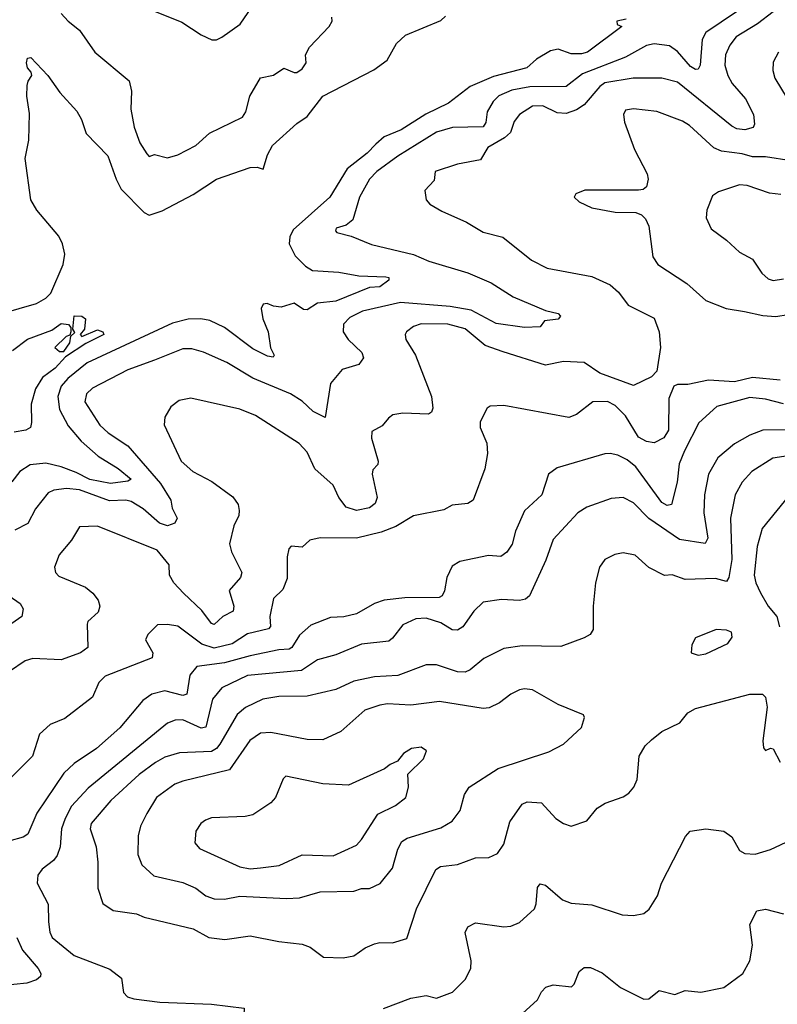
# Model space of a CAD drawing. Extents: x 1443846 to 1577407, y 839182 to 927291.
# Tile 100 of 256: x 1454914 to 1457841, y 877806 to 881611. Entities that reach past the tile are written whole.
import ezdxf

# ---------------------------------------------------------------- set-up
doc = ezdxf.new("R2010")
doc.units = 0

msp = doc.modelspace()

# ---------------------------------------------------------------- linework, layer by layer
at = {"layer": '0CON20XD'}
for points in [[(1457745.9, 881684.1), (1457565, 881562.1), (1457551.1, 881535), (1457543.5, 881435), (1457535, 881420.4), (1457525, 881418.4), (1457505, 881430), (1457455, 881487.6), (1457425, 881510.3), (1457365, 881517.3), (1457335, 881511), (1457254.1, 881465.9), (1457088.7, 881401.3), (1457025, 881353.1), (1456885, 881352.1), (1456815, 881338.4), (1456765, 881316.5), (1456743.1, 881295), (1456720.4, 881255), (1456715, 881213.3), (1456705, 881196.9), (1456585.7, 881194.3), (1456525, 881176.5), (1456375, 881084.1), (1456294.6, 881025), (1456265.5, 880995), (1456226.7, 880925), (1456201.8, 880838.2), (1456175, 880817.5), (1456136.7, 880805), (1456133.8, 880795), (1456139.3, 880789.3), (1456195, 880774.4), (1456273, 880743), (1456435, 880703.8), (1456495, 880678), (1456645, 880632.4), (1456735, 880593.8), (1456820.3, 880540.3), (1456945, 880487.5), (1456995, 880476.1), (1457004, 880465), (1456995, 880454.2), (1456942.1, 880447.9), (1456925, 880424.4), (1456865, 880421.8), (1456755, 880437.1), (1456658.1, 880488.1), (1456576.7, 880503.3), (1456385, 880518.9), (1456239.2, 880485), (1456189.9, 880460.1), (1456165.5, 880434.5), (1456163.6, 880405), (1456182.7, 880375), (1456236.5, 880325), (1456242.5, 880305), (1456225, 880278.8), (1456160.2, 880259.8), (1456114.5, 880205.5), (1456095, 880074.2), (1456047.5, 880097.5), (1456005, 880136.8), (1455960.6, 880165), (1455815, 880225.9), (1455715, 880286.9), (1455625, 880326.2), (1455579.3, 880339.3), (1455545, 880339.3), (1455435, 880295.4)], [(1455435, 881644.3), (1455541.3, 881601.3), (1455615, 881552), (1455656.4, 881533.6), (1455675, 881533.8), (1455695, 881543.8), (1455766.2, 881593.8), (1455825, 881680)], [(1455074.4, 881635), (1455101.9, 881605), (1455145, 881570), (1455205, 881485.8), (1455336.9, 881375), (1455345.7, 881335), (1455343.1, 881265), (1455356.4, 881196.4), (1455378.6, 881135), (1455405, 881092.5), (1455415, 881082.5), (1455435, 881090), (1455485, 881076.7), (1455525, 881088.5), (1455595, 881124.4), (1455647.7, 881172.3), (1455774.5, 881235), (1455788, 881255), (1455803.6, 881315), (1455845, 881385.8), (1455895, 881397.1), (1455935, 881424), (1455975, 881407.5), (1455985, 881407.5), (1456005, 881420.8), (1456020.8, 881445), (1456018.8, 881475), (1456034, 881505), (1456110, 881585), (1456121.2, 881605), (1456120.5, 881620.5)], [(1457825, 881642.1), (1457765, 881594.7), (1457682.1, 881545), (1457657, 881513), (1457640.8, 881475), (1457638.6, 881435), (1457649.7, 881395), (1457666.8, 881365), (1457717.7, 881305), (1457749.4, 881245), (1457752.7, 881207.3), (1457748, 881195), (1457715, 881185.5)], [(1454845, 880475.7), (1454978.8, 880515), (1455015.8, 880535), (1455035, 880554.2), (1455082.1, 880665), (1455088.5, 880705), (1455079.6, 880745), (1455065.4, 880775), (1454980, 880875), (1454956.9, 880915), (1454936, 881075), (1454950.3, 881145), (1454952, 881248), (1454942, 881315), (1454943.5, 881356.5), (1454946.5, 881373.5), (1454960.8, 881395), (1454958.6, 881408.6), (1454944.4, 881425), (1454940.8, 881445), (1454945, 881462.5), (1454957.5, 881465), (1455022.5, 881395), (1455069.4, 881329.4), (1455135, 881258), (1455153.5, 881225), (1455171.4, 881171.4), (1455254.6, 881085), (1455286.6, 880995), (1455306.6, 880956.6), (1455395, 880865.8), (1455415, 880855.7), (1455465, 880872.9), (1455584.4, 880935.6), (1455675.2, 880994.8), (1455805, 881039.7), (1455831.1, 881041.1), (1455855, 881034), (1455871.2, 881088.8), (1455891.2, 881125), (1455985, 881209.6), (1456025, 881236.5), (1456085.4, 881315), (1456282.3, 881417.7), (1456333.9, 881455), (1456370.4, 881519.6), (1456405, 881550.8), (1456541.5, 881608.5), (1456558.6, 881625)], [(1457257.3, 881612.7), (1457221.2, 881605), (1457222.3, 881592.3), (1457240, 881585), (1457108.1, 881485), (1457085, 881478.7), (1457045, 881479.7), (1456995, 881497.5), (1456965, 881490.5), (1456910.9, 881459.1), (1456873.8, 881425), (1456745, 881391.2), (1456655, 881352.5), (1456571.2, 881288.8), (1456483.5, 881246.5), (1456387.5, 881185), (1456321.7, 881158.3), (1456290.1, 881129.9), (1456256.9, 881095), (1456179.1, 881035), (1456112.3, 880925), (1455970.3, 880799.7), (1455957.7, 880772.3), (1455955.8, 880745), (1455978.1, 880698.1), (1456018.4, 880658.4), (1456045, 880642.4), (1456147.5, 880635), (1456225, 880620.8), (1456328.1, 880618.1), (1456340, 880615), (1456340, 880605), (1456305, 880578.8), (1456265, 880576.7), (1456135, 880523.4), (1456064.8, 880515.2), (1456025, 880489.6), (1456011.2, 880491.2), (1455974, 880516), (1455925, 880500.6), (1455895, 880504.3), (1455870, 880515), (1455855, 880511.2), (1455847.1, 880495), (1455853.8, 880455), (1455874.6, 880405), (1455883, 880343), (1455897.5, 880315), (1455893.6, 880306.4), (1455871.1, 880311.1), (1455815, 880338.7), (1455705, 880421.9), (1455648.3, 880448.3), (1455614.4, 880455.6), (1455565, 880453.5), (1455505, 880437.9), (1455175, 880285.2), (1455100.6, 880225), (1455074.2, 880195), (1455061.1, 880155), (1455068.6, 880105), (1455101.3, 880041.3), (1455152, 879982), (1455217.2, 879925), (1455295, 879877.4), (1455345.5, 879835), (1455332, 879828), (1455265, 879819.5), (1455185, 879834.9), (1455131.9, 879861.9), (1455075, 879883.7), (1455015, 879897.3), (1454955, 879890.8), (1454915.4, 879865), (1454884.2, 879825)], [(1457845.8, 881485), (1457825, 881447.5), (1457823.3, 881415), (1457831.9, 881385), (1457900.9, 881270.9)], [(1457715, 881185.5), (1457685, 881188.8), (1457665, 881199.1), (1457455, 881369.1), (1457395.3, 881384.7), (1457284.7, 881384.7), (1457175, 881366.6), (1457155, 881353.3), (1457095, 881282.7), (1457065, 881262.4), (1457025, 881248.4), (1456990.8, 881250.8), (1456935, 881278.7), (1456895, 881277), (1456844.6, 881245), (1456825, 881217.1), (1456810.4, 881175), (1456787.6, 881155), (1456723.2, 881116.9), (1456695, 881070), (1456605, 881052.7), (1456519.2, 881025), (1456515, 880990), (1456479.5, 880950.5), (1456484.5, 880914.5), (1456498.3, 880898.3), (1456545, 880870.6), (1456640.7, 880829.3), (1456705, 880790), (1456781.3, 880771.3), (1456892, 880682), (1456951.5, 880651.5), (1457125, 880619.1), (1457195, 880586.2), (1457228, 880558), (1457265, 880507.5), (1457365, 880457.8), (1457385.2, 880405), (1457389.5, 880345), (1457375, 880253.1), (1457355, 880230.4), (1457285, 880197.8), (1457155.7, 880245.7), (1457095, 880286.8), (1457015, 880290.4), (1456945, 880276.4), (1456782.5, 880327.5), (1456711.8, 880351.7), (1456635, 880416.9), (1456568.8, 880435), (1456464.7, 880435.3), (1456435.7, 880425), (1456408.6, 880405), (1456402.9, 880395), (1456405.6, 880375), (1456443.3, 880315), (1456505.4, 880155), (1456510.5, 880109.5), (1456505, 880094), (1456493, 880087), (1456395, 880091.1), (1456356.3, 880083.7), (1456338.5, 880071.5), (1456315, 880042), (1456275, 880020), (1456273.7, 879993.7), (1456299.2, 879905), (1456298.1, 879891.9), (1456278.8, 879871.2), (1456275.6, 879854.4), (1456295.4, 879765), (1456287.9, 879742.1), (1456265, 879724.5), (1456215, 879714.5), (1456175, 879727.1), (1456147.5, 879765), (1456125, 879812), (1456054.5, 879875), (1456025, 879940), (1455993.6, 879973.6), (1455825, 880081.9), (1455765, 880106.5), (1455575, 880148.9), (1455530.2, 880139.8), (1455498.6, 880115), (1455475.4, 880074.6), (1455472.7, 880045), (1455538.2, 879905), (1455583.1, 879865), (1455656.3, 879826.3), (1455737.4, 879767.4), (1455757.9, 879737.9), (1455762.5, 879715), (1455761.5, 879695), (1455741.1, 879655), (1455724.6, 879585.4), (1455732.2, 879555), (1455772.5, 879475), (1455767.1, 879455), (1455723.1, 879405), (1455741.8, 879345), (1455738.5, 879325), (1455699.4, 879305), (1455665, 879274.4), (1455655, 879278.5), (1455618, 879328), (1455547.3, 879395), (1455509.4, 879435), (1455493.6, 879465), (1455491.9, 879505), (1455445, 879561.6), (1455215, 879654.6), (1455145, 879651.4), (1455115, 879600), (1455067.4, 879542.6), (1455048.6, 879495), (1455052.9, 879475), (1455065, 879461.4), (1455168.2, 879418.3), (1455196.9, 879395), (1455217.6, 879367.6), (1455223.6, 879345), (1455218.1, 879321.9), (1455177.8, 879285), (1455174.5, 879275), (1455178, 879185), (1455148.8, 879165), (1455075, 879138), (1454965, 879142.7), (1454935, 879133.5), (1454875, 879091.8)], [(1457895, 881065.7), (1457795, 881081), (1457745, 881081.7), (1457705, 881093.3), (1457625, 881102.8), (1457596.1, 881116.1), (1457501.8, 881201.8), (1457475, 881218.8), (1457375, 881256.1), (1457285, 881266.5), (1457255, 881261.4), (1457246.4, 881245), (1457251.2, 881215), (1457289.2, 881109.2), (1457337.6, 881015), (1457341.8, 880995), (1457335.3, 880964.7), (1457323.3, 880955), (1457305, 880952.8), (1457097.2, 880952.8), (1457062.4, 880937.6), (1457056.2, 880925), (1457075, 880907.5), (1457125, 880884.3), (1457215, 880866.9), (1457294.2, 880865.8), (1457316.6, 880856.6), (1457332.2, 880842.2), (1457345, 880813.3), (1457360, 880695), (1457378.8, 880665), (1457491.7, 880591.7), (1457565, 880525.6), (1457643.8, 880495), (1457713.6, 880483.6), (1457785, 880467.6), (1457835.3, 880464.7), (1457930.2, 880480.2)], [(1457855, 880935.5), (1457810.9, 880940.9), (1457725, 880970.4), (1457695, 880972.9), (1457613.8, 880946.2), (1457590, 880930), (1457568.1, 880875), (1457565.6, 880845), (1457585, 880802.9), (1457645, 880759.2), (1457695, 880713.1), (1457745.4, 880685.4), (1457781.7, 880631.7), (1457805, 880610), (1457825, 880603.1), (1457865, 880609.5)], [(1454886.9, 880333.1), (1454945, 880376), (1455038.2, 880411.8), (1455075, 880436.9), (1455103, 880433), (1455111.7, 880421.7), (1455112.5, 880405), (1455108.3, 880391.7), (1455093.6, 880386.4), (1455050, 880345), (1455068.8, 880328.8), (1455085, 880328.8), (1455107.9, 880362.1), (1455111.7, 880388.3), (1455127.5, 880402.5), (1455120, 880415), (1455125, 880466.7), (1455155, 880466), (1455168, 880455), (1455164.5, 880415.5), (1455147.5, 880395), (1455155, 880387.5), (1455215, 880412.2), (1455235.5, 880405.5), (1455240, 880395), (1455169.7, 880360.3), (1455091.1, 880308.9), (1455051, 880265), (1455002.1, 880227.9), (1454975.7, 880185), (1454958.8, 880125), (1454960.6, 880055), (1454955.7, 880035), (1454937.5, 880025), (1454893.4, 880016.6)], [(1455435, 880295.4), (1455332.4, 880257.6), (1455195, 880186.8), (1455171.9, 880165), (1455165.6, 880135), (1455224.3, 880044.3), (1455255.6, 880015), (1455331.5, 879965), (1455458.8, 879818.8), (1455498.5, 879755), (1455503.6, 879723.6), (1455522.5, 879685), (1455513.8, 879665), (1455485, 879655.6), (1455455, 879665.5), (1455391, 879721), (1455345, 879749.8), (1455325, 879754.3), (1455261.6, 879751.6), (1455145, 879794.8), (1455095, 879800), (1455046.6, 879793.4), (1455025, 879782.2), (1454975, 879721.4), (1454945.8, 879664.2), (1454895, 879637.9)], [(1457852.4, 880217.6), (1457745, 880228.7), (1457675, 880211.1), (1457575, 880218), (1457495, 880201.5), (1457455, 880200.9), (1457441.5, 880195), (1457422.3, 880147.7), (1457420.3, 880025), (1457402.9, 879995), (1457365, 879976.1), (1457335, 879981.3), (1457305, 879997.5), (1457255, 880080), (1457215, 880120), (1457185, 880135.4), (1457128.8, 880135), (1457065, 880085.7), (1457035, 880073.3), (1456785, 880120.9), (1456732.2, 880117.8), (1456720.6, 880109.4), (1456692.6, 880057.4), (1456693.3, 880035), (1456718.6, 879975), (1456721.1, 879935), (1456711.1, 879875), (1456666.2, 879755), (1456645, 879742), (1456585.5, 879734.5), (1456552.5, 879717.5), (1456435, 879694.5), (1456367, 879653), (1456310.5, 879630.5), (1456215, 879607.7), (1456075, 879609.2), (1456035, 879600), (1456005, 879572.9), (1455963.5, 879576.5), (1455953.9, 879566.1), (1455947.5, 879535), (1455947.8, 879452.2), (1455930.5, 879409.5), (1455894.7, 879375), (1455880.6, 879305), (1455883.3, 879266.7), (1455875, 879257.1), (1455795, 879238.1), (1455735, 879199), (1455665, 879182.1), (1455617.5, 879197.5), (1455525, 879267.3), (1455485.7, 879274.3), (1455447, 879273), (1455410, 879235), (1455400.8, 879215), (1455428.2, 879165), (1455426.7, 879145), (1455245, 879073.8), (1455220.5, 879049.5), (1455196.2, 878993.8), (1455088.8, 878911.2), (1455032.1, 878887.9), (1454990.4, 878849.6), (1454964.5, 878765), (1454879.2, 878680.8)], [(1457865, 880126.8), (1457795, 880145.2), (1457735, 880150.8), (1457607, 880117)], [(1457607, 880117), (1457537.3, 880052.7), (1457482.4, 879945), (1457461.6, 879895), (1457453.5, 879823.5), (1457432.7, 879737.3), (1457415, 879733.8), (1457395, 879746), (1457295, 879883.4), (1457260.5, 879910.5), (1457225, 879928.2), (1457195, 879935.4), (1457175, 879932.9), (1456991.1, 879878.9), (1456957.1, 879855), (1456931.1, 879775), (1456865, 879712.9), (1456830, 879635), (1456816.1, 879583.9), (1456796, 879554), (1456773.3, 879536.7), (1456725, 879540.5), (1456615, 879517.8), (1456585, 879499.4), (1456563.8, 879456.2), (1456555, 879404.4), (1456545.7, 879384.3), (1456535, 879378.2), (1456402.6, 879377.4), (1456321.8, 879368.2), (1456285.3, 879354.7), (1456215, 879315.4), (1456166.2, 879303.8), (1456115, 879301.1), (1456039.2, 879270.8), (1455995, 879232.5), (1455965.9, 879185), (1455955, 879179), (1455915, 879176.5), (1455805, 879153.4), (1455705, 879126.1), (1455598.2, 879111.7), (1455571.7, 879078.3), (1455560.5, 879005), (1455545, 879000), (1455475, 879017.3), (1455425, 879004.6), (1455390.1, 878979.9), (1455301.2, 878875), (1455211.1, 878795), (1455125, 878737.3), (1455085, 878699.5), (1454980.7, 878545), (1454945.7, 878464.2), (1454927.8, 878452.3), (1454872.9, 878437.1)], [(1457875.8, 880025.8), (1457785, 880024.7), (1457735, 880005.4), (1457675, 879971.8), (1457611.4, 879918.6), (1457575.3, 879855), (1457559.7, 879775), (1457556.9, 879705), (1457572.8, 879607.2), (1457562.4, 879587.6), (1457462.9, 879602.9), (1457345, 879683.6), (1457285, 879744), (1457245, 879764.6), (1457198.8, 879761.2), (1457105, 879727.7), (1457070.9, 879705), (1456975, 879602), (1456947.3, 879522.7), (1456883.3, 879385), (1456868.3, 879371.7), (1456845, 879366.2), (1456775, 879370), (1456705, 879360.6), (1456668.9, 879325), (1456625.7, 879265), (1456605, 879251.9), (1456585, 879253.3), (1456540.7, 879280.7), (1456485, 879298.9), (1456445, 879295.4), (1456395, 879272.2), (1456355, 879220.6), (1456339.8, 879210.2), (1456235, 879197.5), (1456135, 879156.2), (1456065, 879137.5), (1456003.2, 879096.8), (1455795, 879077), (1455695, 879029.1), (1455659.7, 878985), (1455632.9, 878877.1), (1455615, 878873.3), (1455545, 878905.8), (1455515, 878904.7), (1455485, 878893.3), (1455178.8, 878641.2), (1455115, 878571.8), (1455089.5, 878525), (1455075.3, 878485), (1455071.2, 878415), (1455059, 878381), (1455045, 878362.7), (1455000.8, 878329.2), (1454984.4, 878305), (1454982.2, 878275), (1455025, 878193.3), (1455026, 878125), (1455030.9, 878085), (1455039.6, 878065), (1455125, 877994.5), (1455262.4, 877942.4), (1455307.3, 877907.3)], [(1457935, 879933.3), (1457823.8, 879916.2), (1457742.3, 879865), (1457705, 879824.4), (1457678.2, 879775), (1457659.8, 879685), (1457664.7, 879525), (1457654.3, 879455), (1457645, 879440.8), (1457601.7, 879451.7), (1457485, 879448.1), (1457435, 879465.7), (1457405, 879463.1), (1457344.5, 879494.5), (1457291.3, 879541.3), (1457245, 879550.5), (1457213.3, 879545), (1457174.6, 879525.4), (1457154.2, 879495), (1457138.6, 879435), (1457129.4, 879345), (1457130, 879255), (1457118, 879235), (1457095, 879222.2), (1457005, 879188.7), (1456855, 879192.1), (1456785, 879180.8), (1456707.7, 879142.3), (1456655, 879098.8), (1456635, 879089.6), (1456605, 879091.6), (1456525, 879118.2), (1456485, 879118.5), (1456375, 879076.9), (1456285, 879071.2), (1456205, 879054.7), (1456135, 879022.2), (1456025, 878996.9), (1455915, 878996.4), (1455854, 878986), (1455786.1, 878953.9), (1455755, 878926.4), (1455688.1, 878811.9), (1455674.8, 878795.2), (1455655, 878783.5), (1455531.5, 878778.5), (1455475, 878761.9), (1455438.9, 878741.1), (1455376.1, 878695), (1455266.5, 878593.5), (1455190.6, 878505), (1455186.5, 878485), (1455209.2, 878415), (1455216.1, 878355), (1455215.6, 878255.6), (1455235.6, 878195.6), (1455275, 878169.4), (1455365, 878155.6), (1455395, 878143.6), (1455585, 878098.5), (1455645.4, 878064.6), (1455707.4, 878057.4), (1455805, 878071.2), (1455915, 878049), (1456005, 878038.8), (1456036.9, 878026.9), (1456088.3, 877988.3), (1456164.1, 877985.9), (1456205, 877994)], [(1457896.1, 879783.9), (1457782.9, 879645), (1457763.2, 879575), (1457751.2, 879465), (1457757.6, 879435), (1457776.3, 879396.3), (1457805.2, 879345.2), (1457838.9, 879305), (1457850, 879265)], [(1454873.2, 879385), (1454915.6, 879355), (1454927.5, 879335), (1454922.5, 879305), (1454835, 879244.5)], [(1457535, 879155.6), (1457565, 879160.5), (1457649.4, 879200.6), (1457666.9, 879225), (1457663.8, 879245), (1457645, 879252.2), (1457605, 879254.4), (1457525, 879222.9), (1457510.4, 879195), (1457508.6, 879165), (1457535, 879155.6)], [(1455705, 878212.7), (1455765, 878223.7), (1455945, 878214.6), (1455995, 878217.5), (1456075, 878240.4), (1456205, 878243.6), (1456235, 878253.3), (1456265, 878254.2), (1456306.2, 878273.8), (1456355, 878332.5), (1456375, 878405.8), (1456391.1, 878435), (1456411.7, 878448.3), (1456541.2, 878488.8), (1456585.3, 878514.7), (1456616, 878555), (1456632.4, 878617.6), (1456650, 878645), (1456763, 878717), (1456958.3, 878781.7), (1457015, 878812), (1457084.1, 878875.9), (1457096.7, 878915), (1457092.5, 878925), (1456995, 878964.4), (1456895, 879021.9), (1456865, 879025.7), (1456845, 879021.4), (1456811.2, 879005), (1456768.3, 878971.7), (1456727.4, 878952.6), (1456705, 878948.8), (1456536.6, 878976.6), (1456425, 878962.5), (1456335, 878966.9), (1456305, 878962.9), (1456247.4, 878942.6), (1456155, 878861.1), (1456085, 878827.8), (1456025, 878830), (1455885, 878857.1), (1455845, 878854.6), (1455803.9, 878826.1), (1455725, 878712.1), (1455545, 878669.2), (1455513.2, 878656.8), (1455442.7, 878605), (1455405, 878544), (1455381.1, 878495), (1455372.6, 878457.4), (1455370.4, 878385), (1455385.6, 878345), (1455432.7, 878302.7), (1455545, 878277.3), (1455594.7, 878254.7), (1455632.9, 878225), (1455665, 878213.8), (1455705, 878212.7)], [(1456205, 877994), (1456248.8, 878025), (1456285, 878040.6), (1456305, 878045.6), (1456355, 878043.3), (1456409.5, 878060.5), (1456447.3, 878175), (1456522.3, 878327.7), (1456540.5, 878339.5), (1456605, 878346.8), (1456675, 878372.2), (1456726.8, 878373.2), (1456760.3, 878389.7), (1456784.4, 878425), (1456808.3, 878511.7), (1456855, 878580), (1456875, 878588.2), (1456930, 878585), (1456985.7, 878525), (1457015, 878504.4), (1457045, 878494.3), (1457105, 878515.7), (1457145, 878563.8), (1457175.8, 878584.2), (1457245, 878608.1), (1457267.6, 878622.4), (1457287.1, 878645), (1457300, 878675), (1457306.7, 878765), (1457330.6, 878805), (1457355, 878828.1), (1457395, 878860), (1457465, 878894.2), (1457495, 878932.9), (1457525, 878949.4), (1457735, 879004.4), (1457784.3, 879004.3), (1457795, 878993.8), (1457801.2, 878955), (1457784.5, 878825), (1457787.5, 878797.5), (1457795, 878786.7), (1457815, 878796.2), (1457825, 878793.3), (1457851.6, 878741.6)], [(1455805, 878330.3), (1455845, 878334), (1455917.3, 878342.7), (1456005, 878384.5), (1456125, 878380.5), (1456215, 878421.9), (1456235, 878442.9), (1456298.3, 878541.7), (1456365.8, 878575), (1456405.7, 878605), (1456416.9, 878645), (1456414.1, 878695.9), (1456474, 878755), (1456485.8, 878785.8), (1456465, 878800), (1456427.5, 878795), (1456396.7, 878775), (1456374.1, 878745.9), (1456345, 878733.3), (1456324.2, 878715.8), (1456185, 878653.6), (1456085, 878658), (1455941.9, 878688.1), (1455932.1, 878677.9), (1455902.9, 878605), (1455884.4, 878585), (1455815, 878538.2), (1455785, 878531.8), (1455655, 878526.4), (1455631.5, 878518.5), (1455614.6, 878505.4), (1455594.5, 878475), (1455590.3, 878430.3), (1455608.5, 878408.5), (1455765, 878338.2), (1455805, 878330.3)], [(1456319.7, 877790.3), (1456425, 877830.4), (1456485, 877840), (1456525, 877830), (1456586.2, 877853.8), (1456635, 877902.5), (1456656.5, 877945), (1456658.5, 877975), (1456635.8, 878084.2), (1456645, 878106.2), (1456675, 878121.4), (1456785, 878105.6), (1456811.5, 878108.5), (1456845, 878123.1), (1456902.5, 878175), (1456910, 878195), (1456915, 878257.5), (1456925, 878272), (1456945, 878266.9), (1457010.6, 878210.6), (1457045, 878196.7), (1457125, 878191.4), (1457241.7, 878151.7), (1457285, 878150), (1457325, 878157.5), (1457346.1, 878173.9), (1457377.5, 878225), (1457393.3, 878275), (1457485.7, 878455), (1457504, 878475), (1457565, 878484.6), (1457635, 878475.6), (1457665, 878453.1), (1457695, 878400.6), (1457715, 878388.9), (1457755, 878386.9), (1457815, 878404.4), (1457895, 878442)], [(1456828.8, 877745), (1456915, 877823.8), (1456930, 877855), (1456947, 877873), (1456975, 877881.4), (1457045.7, 877874.3), (1457055.7, 877884.3), (1457075, 877933.3), (1457095, 877948.8), (1457118.8, 877948.8), (1457165, 877928.6), (1457235, 877871.5), (1457325, 877825.6), (1457345, 877827.8), (1457385, 877859.2), (1457445, 877844), (1457485, 877859.2), (1457545, 877853.3), (1457635, 877870.8), (1457707.5, 877925), (1457735, 877974), (1457744.6, 878035), (1457734.4, 878115), (1457762, 878168), (1457795.9, 878174.1), (1457865, 878155.7)], [(1454903.1, 878065), (1454924.7, 878015), (1454985.4, 877945), (1454996.2, 877925), (1454995, 877914.2), (1454979.3, 877900.7), (1454941.6, 877888.4), (1454842, 877878)], [(1455307.3, 877907.3), (1455315, 877851.9), (1455331.1, 877835), (1455355, 877827.2), (1455455.9, 877814.1), (1455655, 877806.9), (1455781.7, 877791.7), (1455780, 877765), (1455735, 877726), (1455725, 877687.5), (1455657.5, 877595), (1455656.7, 877555), (1455597.5, 877465), (1455576.9, 877415), (1455576.8, 877396.8), (1455604.3, 877314.3), (1455665.4, 877275.4), (1455740.4, 877210.4), (1455775, 877199.1), (1455885, 877204.4)]]:
    msp.add_lwpolyline(points, dxfattribs=at)

doc.saveas('drawing.dxf')
